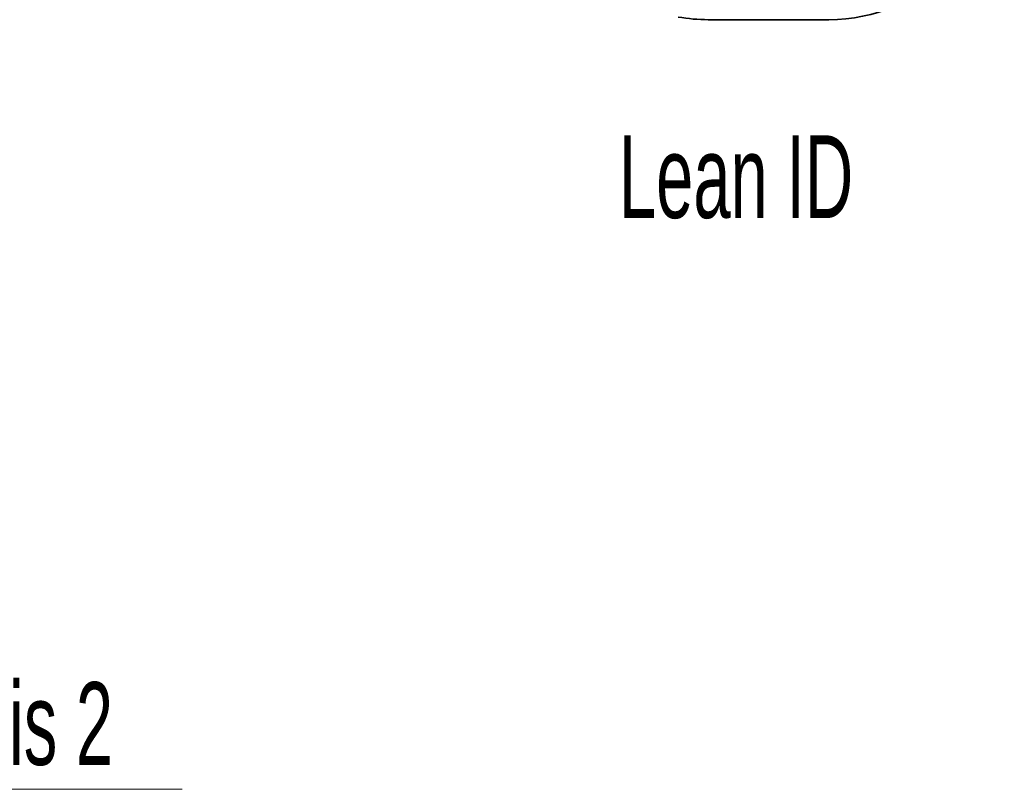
# Model space of a CAD drawing. Header units: millimetres. Extents: x 0 to 11920, y 0 to 8400.
# Tile 27 of 61: x 4012 to 4846, y 5407 to 6058. Entities that reach past the tile are written whole.
import ezdxf

# ---------------------------------------------------------------- set-up
doc = ezdxf.new("R2010")
doc.units = ezdxf.units.MM
doc.header["$LTSCALE"] = 20
doc.styles.add('SLDTEXTSTYLE0', font='TXT', dxfattribs={"width": 0.605})

# ---------------------------------------------------------------- blocks, each defined once
blk = doc.blocks.new('SW_SYMBOL_MOD_CL')
at = {"color": 0, "linetype": 'Continuous', "lineweight": 0, "char_height": 15515, "attachment_point": 5, "style": 'SLDTEXTSTYLE0'}
for s, insert in [('C', (8000, 12000)), ('L', (12000, 6000))]:
    blk.add_mtext(s, dxfattribs=dict(at, insert=insert))
blk = doc.blocks.new('SW_NOTE_0_6')
at = {"color": 0, "linetype": 'Continuous', "lineweight": 0}
for p, q in [((0, 0), (331.11, 0)), ((331.11, 0), (0, 0)), ((0, 0), (331.11, 0)), ((331.11, 0), (0, 0)), ((0, 0), (331.11, 0)), ((331.11, 0), (0, 0))]:
    blk.add_line(p, q, dxfattribs=at)
at = {"color": 0, "linetype": 'Continuous', "lineweight": 0, "xscale": 0.004511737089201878, "yscale": 0.004511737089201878, "zscale": 0.004511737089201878}
blk.add_blockref('SW_SYMBOL_MOD_CL', (1.24, 10.51), dxfattribs=at)
at = {"color": 0, "linetype": 'Continuous', "lineweight": 0, "insert": (118.3, 90.63), "char_height": 70, "attachment_point": 1, "style": 'SLDTEXTSTYLE0'}
blk.add_mtext('Axis 2', dxfattribs=at)

msp = doc.modelspace()

# ---------------------------------------------------------------- linework, layer by layer
at = {"color": 7, "linetype": 'Continuous', "lineweight": 35}
msp.add_line((4595.21, 6057.89), (4697.21, 6057.89), dxfattribs=at)
for centre, radius, start, end in [((4697.21, 6199.89), 142, 270.00004, 89.99996), ((4595.21, 6200.89), 143.01, 259.74946, 269.99983)]:
    msp.add_arc(centre, radius, start, end, dxfattribs=at)

# ---------------------------------------------------------------- block references
at = {"color": 7, "linetype": 'Continuous', "lineweight": 0}
msp.add_blockref('SW_NOTE_0_6', (3818.89, 5406.67), dxfattribs=at)

# ---------------------------------------------------------------- texts
at = {"color": 7, "linetype": 'Continuous', "lineweight": 0, "insert": (4519.56, 5960.08), "char_height": 70, "attachment_point": 1, "style": 'SLDTEXTSTYLE0'}
msp.add_mtext('Lean ID', dxfattribs=at)

doc.saveas('drawing.dxf')
